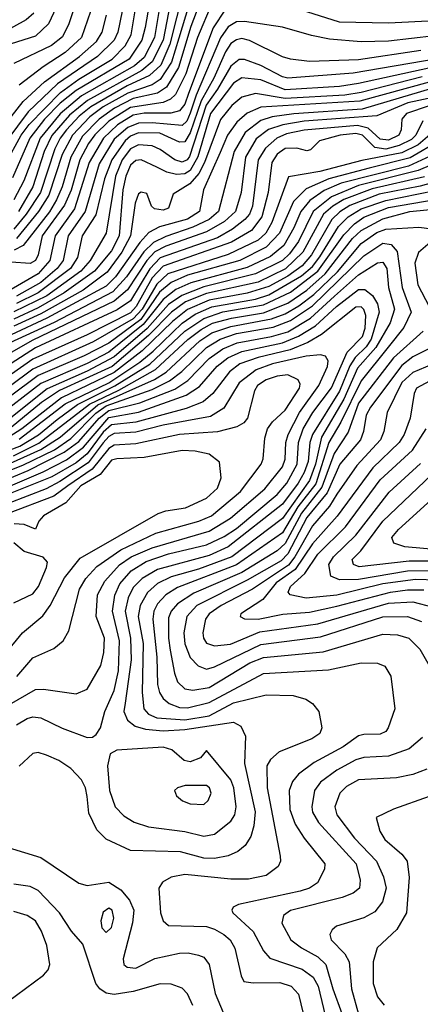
# Model space of a CAD drawing. Extents: x 997026 to 1115308, y 536381 to 619039.
# Tile 92 of 256: x 1009347 to 1010823, y 563408 to 567030. Entities that reach past the tile are written whole.
import ezdxf

# ---------------------------------------------------------------- set-up
doc = ezdxf.new("R2010")
doc.units = 0

msp = doc.modelspace()

# ---------------------------------------------------------------- linework, layer by layer
at = {"layer": '0CON20XD'}
for points in [[(1010885, 567767.3), (1010776.5, 567763.5), (1010695, 567746.9), (1010571.3, 567698.7), (1010425, 567655.7), (1010327.3, 567582.7), (1010131.5, 567525), (1010015, 567479.5), (1009938.5, 567435), (1009915.1, 567405), (1009904.9, 567355), (1009890.7, 567325), (1009822.5, 567267.5), (1009749.4, 567155), (1009733, 567105), (1009708.5, 566985), (1009695.2, 566954.8), (1009633.8, 566895), (1009485.8, 566794.2)], [(1009571.2, 567145), (1009528.3, 567015), (1009505, 566966.8), (1009464.2, 566935), (1009325, 566869.8)], [(1009948.8, 567135), (1009899.7, 566940.3), (1009866.4, 566863.6), (1009825.4, 566824.6), (1009743.2, 566786.8), (1009609.6, 566710.4), (1009566.1, 566675), (1009519.6, 566625), (1009496, 566595), (1009476.4, 566555), (1009423.4, 566395), (1009371.2, 566315), (1009325, 566259.6)], [(1010022.8, 567125), (1009977.1, 567005), (1009931.8, 566855), (1009888.3, 566781.7), (1009855, 566760.7), (1009765, 566739.9), (1009696.2, 566705), (1009640, 566665), (1009578.3, 566601.7), (1009535.8, 566525), (1009503.8, 566415), (1009482.5, 566367.5), (1009456.4, 566323.6), (1009360.3, 566199.7), (1009327.1, 566182.9)], [(1009982.5, 567125), (1009932.6, 566962.6), (1009906.3, 566873.7), (1009865, 566810.7), (1009835, 566791.3), (1009745, 566759.7), (1009655, 566709.7), (1009605, 566672.9), (1009541.1, 566605), (1009503.9, 566535), (1009454.5, 566385), (1009415.9, 566325), (1009335, 566225.9)], [(1009629.5, 567125), (1009574.1, 566965), (1009515, 566910.1), (1009433.1, 566856.9), (1009345, 566789.6)], [(1009295, 566500.2), (1009351.9, 566605), (1009382.2, 566645), (1009497.3, 566762.7), (1009565, 566812), (1009688, 566885), (1009735.2, 566934.8), (1009757.1, 566975), (1009775.6, 567085)], [(1010055, 567089.7), (1010002.2, 566965), (1009958.7, 566831.3), (1009920.9, 566755), (1009902.1, 566737.9), (1009875, 566726.2), (1009755, 566707), (1009675, 566656.7), (1009623.4, 566606.6), (1009601, 566575), (1009568.6, 566515), (1009536.8, 566403.1), (1009512.4, 566347.6), (1009429.6, 566235), (1009415.4, 566165), (1009405, 566144.8), (1009385, 566134.1), (1009315, 566138.5)], [(1009900.8, 567089.2), (1009875.5, 566955), (1009835.2, 566874.8), (1009796.6, 566843.4), (1009596.9, 566733.1), (1009530.7, 566679.3), (1009465, 566604.6), (1009436.7, 566545), (1009395.3, 566415), (1009342.1, 566325)], [(1009823.3, 567086.7), (1009808.7, 567001.3)], [(1009399, 567055), (1009370.7, 567029.3), (1009288.4, 566985)], [(1009481, 567075), (1009452.5, 567015), (1009405, 566969.4), (1009315, 566942.1)], [(1010105, 567069.3), (1010059.5, 567000.5), (1009969.1, 566759.1), (1009955, 566719.5), (1009935, 566694.5), (1009904, 566686), (1009805, 566686.2), (1009765, 566679.7), (1009706.8, 566643.2), (1009655.1, 566595), (1009602.6, 566505), (1009549, 566335), (1009478.2, 566235), (1009458.6, 566145), (1009415, 566095.8), (1009315, 566037.7)], [(1009315, 566673), (1009360, 566730), (1009438.2, 566801.8), (1009567.2, 566895), (1009630, 566950), (1009651.3, 566985), (1009666.7, 567046.7)], [(1009862, 567075), (1009843.9, 566965), (1009805, 566891.8), (1009769.8, 566860.2), (1009575, 566750.2), (1009495.9, 566684.1), (1009422.1, 566595), (1009362.4, 566437.6), (1009325, 566367.2)], [(1010876.1, 567026.1), (1010705, 567018.1), (1010525, 567021.9), (1010335, 567081.9)], [(1010875, 566970.6), (1010705, 566951.5), (1010605, 566949), (1010488.6, 566958.6), (1010421.7, 566971.7), (1010315, 567003.4), (1010175, 567023.9), (1010145, 567022.3), (1010115, 567004.1), (1010086.6, 566963.4), (1009997, 566753), (1009975, 566686.7), (1009962.4, 566657.6), (1009945, 566640.6), (1009835, 566651.5), (1009785, 566649.8), (1009745, 566633.8), (1009695, 566591), (1009640, 566500), (1009587.7, 566325), (1009525.6, 566235), (1009507, 566145), (1009485.6, 566115), (1009425, 566064), (1009335, 566013.6)], [(1009808.7, 567001.3), (1009797.4, 566955), (1009749.6, 566885), (1009555, 566770.1), (1009496.6, 566723.4), (1009438.8, 566665), (1009384.1, 566595), (1009321.1, 566448.9)], [(1010825, 566917), (1010595, 566882.9), (1010415, 566876.3), (1010344.8, 566884.8), (1010315, 566893.8), (1010193.7, 566953.7), (1010165, 566960.7), (1010145, 566956.9), (1010125, 566942.4), (1010105, 566911.6), (1010061.8, 566815), (1010015, 566732), (1009975, 566614.4), (1009955, 566581), (1009935, 566579.5), (1009862.8, 566612.8), (1009785, 566613.8), (1009755, 566602.2), (1009735, 566585.3), (1009685.9, 566515), (1009659.9, 566445), (1009627.9, 566312.1), (1009576.7, 566235), (1009560.4, 566155), (1009534.1, 566115), (1009415.6, 566025), (1009335, 565986.6)], [(1010885, 566886.6), (1010575, 566833.1), (1010335, 566815.2), (1010315, 566820), (1010235, 566862.4), (1010175, 566883.8), (1010155, 566883.7), (1010125, 566860), (1010076.1, 566775), (1010034, 566716), (1009972.4, 566527.6), (1009963.3, 566515), (1009945, 566506.8), (1009918.8, 566515), (1009865, 566553.3), (1009835, 566566.7), (1009785, 566569.5), (1009755, 566555.6), (1009724, 566515), (1009700, 566455), (1009665.9, 566245), (1009606.2, 566145), (1009572.7, 566105), (1009446.5, 566015), (1009325, 565956)], [(1010961.2, 566875), (1010595.1, 566795.1), (1010525.2, 566784.8), (1010325, 566771.9), (1010235, 566809.2), (1010165, 566816.5), (1010135, 566797.4), (1010049.3, 566685), (1010003.6, 566526.4), (1009975, 566476.1), (1009955, 566463.2), (1009925, 566461.4), (1009889.5, 566469.5), (1009852.6, 566487.4), (1009795, 566514.4), (1009775, 566513), (1009755, 566495.6), (1009738, 566455), (1009726.8, 566405), (1009713.6, 566235), (1009685, 566180.3), (1009622.3, 566105), (1009511.1, 566025), (1009415, 565970.7), (1009325, 565929.1)], [(1010959.3, 566805), (1010608.4, 566701.6), (1010356.5, 566683.5), (1010277.5, 566672.5), (1010235, 566659.8), (1010177.5, 566615), (1010136.7, 566545), (1010079.5, 566325), (1010044.4, 566295.6), (1009985, 566266.8), (1009885, 566233.1), (1009839.6, 566210.4), (1009803.7, 566176.3), (1009740.4, 566085), (1009690.3, 566029.7), (1009473.5, 565916.5), (1009235, 565806.9)], [(1009485.8, 566794.2), (1009378.8, 566691.2), (1009255, 566528.4)], [(1010945, 566825.2), (1010599.7, 566730.3), (1010235, 566708), (1010185, 566686.8), (1010146.2, 566653.8), (1010112.9, 566605), (1010085, 566542.4), (1010023.4, 566405), (1010009, 566325), (1009965, 566296.7), (1009862.1, 566267.9), (1009823, 566247), (1009789.2, 566210.8), (1009699.4, 566085), (1009665, 566050.3), (1009447.5, 565932.5), (1009315, 565871.5)], [(1010829.8, 566820.2), (1010605, 566762.5), (1010545, 566753.3), (1010325, 566739.9), (1010215, 566759.3), (1010165, 566745.5), (1010128.4, 566715), (1010086.7, 566663.3), (1010027.4, 566505), (1010007, 566465), (1009973.1, 566426.9), (1009911.9, 566388.1), (1009895, 566337.5), (1009875, 566330), (1009844, 566334), (1009832.9, 566345), (1009815, 566391.2), (1009795, 566395.6), (1009785, 566389.2), (1009772.4, 566355), (1009755.3, 566235), (1009723.3, 566175), (1009669, 566101), (1009581.1, 566035), (1009425, 565948.9), (1009325, 565902.7)], [(1010932.1, 566757.9), (1010776.8, 566725), (1010663, 566677), (1010395, 566656.5), (1010316.4, 566643.6), (1010264, 566626), (1010217.4, 566592.6), (1010178.6, 566525), (1010163.3, 566395), (1010141.9, 566325), (1010101.9, 566288.1), (1010035, 566250), (1009885, 566197.8), (1009845, 566176.5), (1009815.1, 566145), (1009743.5, 566036.5), (1009695, 565995.1), (1009395, 565851.7), (1009235, 565760.1)], [(1010855, 566713.4), (1010771.1, 566685), (1010754, 566665), (1010751.7, 566625), (1010743.9, 566606.1), (1010705, 566587.7), (1010675, 566590.4), (1010631, 566631), (1010591.4, 566641.4), (1010395, 566624.4), (1010329.7, 566610.3), (1010293.5, 566595), (1010252, 566558), (1010225.4, 566515), (1010204.6, 566345), (1010193.2, 566315), (1010176.7, 566295), (1010130.6, 566259.4), (1010075, 566228.5), (1009865, 566154.2), (1009825.9, 566114.1), (1009755, 565996.5), (1009706.6, 565963.4), (1009405, 565823.1), (1009225, 565708.1)], [(1010832, 566658), (1010806.2, 566605), (1010790.2, 566589.8), (1010745, 566567.2), (1010695, 566554.5), (1010655, 566560.4), (1010609.4, 566605), (1010585, 566612.2), (1010527.8, 566605), (1010451.4, 566585), (1010418.1, 566551.9), (1010405, 566547.5), (1010367.6, 566557.6), (1010325, 566556.4), (1010295, 566535.8), (1010276.2, 566505), (1010262.6, 566395), (1010239.4, 566305), (1010200.5, 566255), (1010127.7, 566212.3), (1009875, 566123.1), (1009835, 566080.2), (1009776.2, 565975), (1009755, 565952.3), (1009595, 565870.6), (1009395, 565781.5), (1009225, 565662.4)], [(1010875, 566621.4), (1010815, 566569.8), (1010755, 566541), (1010607.7, 566512.3), (1010452, 566472), (1010337.6, 566452.4), (1010275.4, 566284.6), (1010253.5, 566245), (1010225, 566219.4), (1010115, 566166.7), (1009892.5, 566095), (1009852, 566058), (1009797.5, 565965), (1009765, 565930.5), (1009617.3, 565845), (1009395, 565745.1), (1009225, 565618.9)], [(1010970.5, 566579.5), (1010778.5, 566491.5), (1010531.3, 566428.7), (1010468.1, 566401.9), (1010415.3, 566364.7), (1010382.1, 566325), (1010356.6, 566265), (1010320, 566200), (1010270.8, 566159.2), (1010185, 566118.9), (1009977.2, 566062.8), (1009922.3, 566037.7), (1009875, 566001.6), (1009801.5, 565908.5), (1009675, 565807.1), (1009595, 565765.5), (1009425, 565692.5), (1009255, 565562)], [(1010894, 566586), (1010785, 566522.4), (1010633.8, 566483.8), (1010485.2, 566444.8), (1010401.6, 566408.4), (1010355, 566361), (1010303.7, 566245), (1010255, 566193.3), (1010157.8, 566145), (1009965, 566090.1), (1009905, 566063.6), (1009862.3, 566027.7), (1009792.6, 565927.4), (1009675, 565840.6), (1009585, 565793.4), (1009415, 565720.9), (1009308.8, 565641.2)], [(1010961.9, 566538.1), (1010814.9, 566475.1), (1010595, 566421), (1010495, 566379.2), (1010428.3, 566325), (1010374.2, 566215), (1010341.3, 566168.7), (1010315.3, 566144.7), (1010215, 566095.3), (1010025, 566048.1), (1009943.8, 566016.2), (1009895, 565982.5), (1009816.1, 565893.9), (1009695, 565790), (1009595, 565737.6), (1009448, 565672), (1009314.2, 565565.8)], [(1010923.5, 566446.5), (1010822.1, 566417.9), (1010671.5, 566388.5), (1010563.3, 566346.7), (1010526, 566324), (1010496.2, 566295), (1010422.1, 566165), (1010387.6, 566125), (1010335, 566086.6), (1010265, 566048.9), (1010185, 566024), (1010045, 565998.9), (1009965.5, 565964.5), (1009909.8, 565920.2), (1009797.8, 565812.2), (1009695, 565733.1), (1009500.9, 565639.1), (1009354.7, 565525), (1009307.4, 565495)], [(1010837.8, 566452.2), (1010645, 566408.7), (1010541, 566369), (1010500.5, 566345), (1010466.5, 566315), (1010390.1, 566175), (1010326, 566114), (1010225, 566064.6), (1010035, 566023.2), (1009958, 565992), (1009906.4, 565955), (1009821.8, 565868.2), (1009687.6, 565755), (1009493.8, 565666.2), (1009427.7, 565622.3), (1009315, 565530.7)], [(1009345, 565486.8), (1009515, 565617.3), (1009675.3, 565695), (1009789, 565771), (1009838.9, 565811.1), (1009945, 565914), (1009993, 565947), (1010055, 565974.1), (1010215, 566001.9), (1010265, 566017.7), (1010385, 566087.7), (1010425, 566122), (1010452.4, 566157.6), (1010520.8, 566269.2), (1010556.8, 566305), (1010605, 566335.1), (1010695, 566365.8), (1010936.2, 566413.8)], [(1009094, 565366), (1009348.1, 565461.9), (1009416.8, 565503.1), (1009485, 565559.8), (1009559.3, 565615), (1009697.1, 565682.9), (1009826.5, 565763.5), (1009955, 565885.1), (1010025, 565931.7), (1010094.8, 565955.2), (1010245, 565980.9), (1010345, 566027.8), (1010445.6, 566105), (1010540.5, 566239.5), (1010580.3, 566279.7), (1010615, 566304.3), (1010705, 566339.1), (1010885, 566369.6)], [(1009323.7, 565426.3), (1009417.4, 565472.6), (1009603.8, 565616.2), (1009712, 565668), (1009847, 565743), (1009966.3, 565853.7), (1010015, 565891.2), (1010056.6, 565913.4), (1010127.1, 565932.9), (1010245, 565951.6), (1010335, 565987.9), (1010405, 566035.3), (1010471.8, 566095), (1010573.1, 566225), (1010605, 566254.9), (1010685, 566298.3), (1010784.5, 566325), (1010984.6, 566344.6)], [(1009275, 565381.7), (1009425, 565448.8), (1009495.9, 565494.1), (1009635, 565613), (1009775, 565676.2), (1009843.2, 565706.8), (1009886.3, 565733.7), (1010011.1, 565848.9), (1010055, 565878.4), (1010125, 565902.2), (1010275, 565929.6), (1010325, 565948.8), (1010375, 565977.9), (1010430.1, 566019.9), (1010517, 566103), (1010605, 566206.7), (1010662.9, 566247.1), (1010695, 566259.6), (1010816.8, 566266.8), (1010865, 566261.1)], [(1010876.2, 566225), (1010816.1, 566173.9), (1010801.8, 566135), (1010813, 566055), (1010855.2, 565975)], [(1009157.7, 565312.3), (1009358.9, 565391.1), (1009475, 565447.8), (1009535, 565489.4), (1009627.6, 565582.4), (1009665, 565609.4), (1009835, 565669.9), (1009898.5, 565701.5), (1009944, 565736), (1010035, 565824.9), (1010084.9, 565855.1), (1010145, 565875.4), (1010281.2, 565898.8), (1010345, 565923.8), (1010425, 565977.9), (1010615, 566162.1), (1010685, 566208.2), (1010715, 566203.5), (1010737.9, 566177.9), (1010756.2, 566045), (1010788.3, 565955), (1010762.5, 565897.5), (1010704.5, 565825.5), (1010605, 565701.6), (1010530.4, 565549.6), (1010485.7, 565475), (1010437.6, 565322.4), (1010371.8, 565238.2), (1010315, 565143.1), (1010145.4, 565024.6), (1009928.5, 564941.5), (1009885.1, 564914.9), (1009855, 564881.2), (1009841.2, 564855), (1009837, 564825), (1009851.6, 564685), (1009854.5, 564585), (1009861.9, 564555), (1009875, 564533.5), (1009897.1, 564515), (1009935, 564500.5), (1009965, 564498.7), (1010045, 564518.6), (1010245, 564625.5), (1010485, 564639.2), (1010605, 564664), (1010665, 564663.5), (1010692.1, 564652.1), (1010714.5, 564615), (1010728.2, 564495), (1010704.4, 564425), (1010695, 564412.2), (1010675, 564401.8), (1010615, 564401.2), (1010595, 564395.3), (1010538.4, 564355), (1010432.2, 564297.8), (1010374.1, 564255), (1010352, 564228), (1010339.6, 564195), (1010342.6, 564125), (1010361.2, 564071.2), (1010395, 564018.9), (1010470.8, 563925), (1010469.6, 563905), (1010443.6, 563855), (1010414.5, 563835.5), (1010380.6, 563825), (1010152.5, 563775), (1010132.9, 563765), (1010127.8, 563755), (1010131.5, 563745), (1010206.7, 563676.7), (1010245.4, 563605), (1010268, 563578), (1010387.9, 563537.9), (1010428.4, 563508.4), (1010445.9, 563475), (1010492.3, 563285)], [(1009166.1, 565283.9), (1009378.1, 565371.9), (1009511.1, 565438.9), (1009565, 565478.8), (1009640.1, 565565), (1009675, 565592.7), (1009789.4, 565620.6), (1009918.5, 565671.5), (1009966.4, 565703.6), (1010045, 565784.6), (1010095, 565819.7), (1010148.4, 565841.6), (1010275, 565864.6), (1010335, 565882.3), (1010417.6, 565932.4), (1010506.8, 566013.2), (1010595, 566091.2), (1010665, 566136), (1010685, 566138.4), (1010699, 566115), (1010705.9, 566045), (1010727.4, 565965), (1010711.1, 565915), (1010659.2, 565825), (1010591.8, 565748.2), (1010541, 565635), (1010458.2, 565495), (1010436.7, 565395), (1010414.4, 565335), (1010315, 565195.4), (1010128, 565055), (1010005, 565009.6), (1009905, 564980.6), (1009855, 564956.8), (1009817.2, 564922.8), (1009790.3, 564875), (1009783.2, 564835), (1009801.2, 564735), (1009798.2, 564555), (1009804.3, 564495), (1009821.8, 564475), (1009852.5, 564462.5), (1009955, 564454.4), (1010045, 564469.6), (1010135, 564516.7), (1010255, 564547.1), (1010354.5, 564544.5), (1010400.7, 564530.7), (1010425.4, 564515.4), (1010448.6, 564485), (1010459.5, 564425), (1010452.2, 564405), (1010422.9, 564385), (1010303, 564337), (1010270.6, 564309.4), (1010257.8, 564285), (1010258.7, 564205), (1010306.2, 563953.8), (1010307.3, 563935), (1010299.5, 563915), (1010255, 563882.2), (1010189.2, 563869.2), (1010125, 563868.4), (1009955, 563886), (1009904.4, 563875.6), (1009873, 563857), (1009859.2, 563835), (1009865.3, 563745.3), (1009875.6, 563715), (1009895, 563698.5), (1010035, 563694.4), (1010065.1, 563685.1), (1010099.3, 563665), (1010121.8, 563645), (1010139.3, 563615), (1010162.4, 563512.4), (1010172.5, 563492.5), (1010206.9, 563486.9), (1010305, 563488.1), (1010346.7, 563475), (1010373.5, 563445), (1010391.3, 563375)], [(1009208.3, 565271.7), (1009433.4, 565366.6), (1009518.9, 565411), (1009582.1, 565457.9), (1009675, 565566.5), (1009785, 565586.7), (1009960.7, 565649.3), (1010008.8, 565681.2), (1010074.8, 565755.2), (1010113.6, 565786.5), (1010165, 565809.2), (1010315, 565841.3), (1010374.4, 565865.6), (1010436.1, 565903.9), (1010513.5, 565975), (1010595, 566037.7), (1010618, 566038), (1010646, 566016), (1010665.1, 565985.1), (1010670.9, 565955), (1010641.5, 565855), (1010622.6, 565827.4), (1010582.2, 565787.8), (1010563.4, 565756.6), (1010525, 565663.6), (1010424.9, 565505), (1010415.8, 565475), (1010409.8, 565405), (1010395, 565365.2), (1010373.1, 565325), (1010315, 565248), (1010115, 565091.4), (1010045, 565059.7), (1009855, 565007.3), (1009798, 564975), (1009765, 564941.1), (1009746.5, 564903.5), (1009735.6, 564855), (1009755.1, 564755), (1009757.5, 564675), (1009735, 564515.6), (1009730.6, 564485), (1009743.7, 564453.7), (1009771.7, 564431.7), (1009810.7, 564420.7), (1009874.9, 564414.9), (1009955, 564418.6), (1010135, 564445.9), (1010162, 564432), (1010178.4, 564395), (1010175.6, 564294.4), (1010213.8, 564116.2), (1010209.6, 564065), (1010198.2, 564025), (1010177.3, 563992.7), (1010150, 563970), (1010115.2, 563954.8), (1010065, 563944.8), (1010025, 563946.3), (1009938.9, 563968.9), (1009755, 563974.1), (1009665.8, 564015.8), (1009630.6, 564050.6), (1009601.3, 564111.3), (1009595, 564172.5), (1009588.8, 564205), (1009575, 564234.4), (1009535, 564275.4), (1009491.4, 564305), (1009446, 564325), (1009415, 564334.5), (1009395, 564331.5), (1009345, 564284.4)], [(1009335, 564436.5), (1009375, 564459.5), (1009395, 564465.8), (1009425, 564462.5), (1009504, 564424), (1009595, 564389.2), (1009615, 564391.1), (1009628.9, 564401.1), (1009644.1, 564425.9), (1009661.1, 564485), (1009695, 564562.9), (1009710.5, 564635), (1009714.5, 564745), (1009688.7, 564855), (1009697.2, 564912.8), (1009715.7, 564955), (1009757.7, 565002.3), (1009813, 565037), (1009894.9, 565065.1), (1010035, 565098.7), (1010100.7, 565129.3), (1010145, 565159.2), (1010295, 565284), (1010331.2, 565325), (1010368.4, 565395), (1010374.4, 565475), (1010391.2, 565525), (1010426.8, 565585), (1010495, 565676.3), (1010553.3, 565806.7), (1010609.1, 565865), (1010619.6, 565895), (1010621.6, 565941.6), (1010615, 565964), (1010605, 565973.5), (1010585, 565972.3), (1010458.3, 565871.7), (1010407.7, 565842.3), (1010343.7, 565816.3), (1010225, 565788.1), (1010157.6, 565765), (1010120.3, 565735), (1010057.8, 565655), (1010022.9, 565625), (1009959.7, 565600.3), (1009775, 565549.9), (1009685, 565540.4), (1009655, 565513.1), (1009595, 565433), (1009555, 565400.4), (1009465, 565348.4), (1009305.2, 565285)], [(1010833, 565885), (1010724.1, 565785.9), (1010595, 565620), (1010556.5, 565513.5), (1010505, 565434.4), (1010459.7, 565310.3), (1010385, 565215.6), (1010325, 565103.3), (1010295, 565075.9), (1010165, 564997.2), (1009988.8, 564921.2), (1009928.1, 564881.9), (1009904.8, 564855), (1009895, 564830), (1009894.6, 564755), (1009901.5, 564711.5), (1009916.6, 564626.6), (1009928.4, 564595), (1009955, 564568.4), (1009985, 564564.1), (1010045, 564574.2), (1010195, 564664.3), (1010245, 564684.1), (1010465, 564704.5), (1010685, 564769.8), (1010738, 564768), (1010780.5, 564755), (1010820.6, 564715), (1010854.7, 564655)], [(1010863.7, 565825), (1010795, 565789.7), (1010755, 565758.8), (1010639.3, 565605), (1010623.1, 565575), (1010613.8, 565515), (1010602.8, 565485), (1010526.5, 565395), (1010479.8, 565290.2), (1010405, 565198.6), (1010335, 565064.9), (1010310.2, 565039.8), (1010185, 564968.4), (1009999.6, 564875), (1009962.3, 564835), (1009951.1, 564775), (1009954.9, 564734.9), (1009975, 564683.8), (1010003.9, 564653.9), (1010035, 564641.3), (1010065, 564649.7), (1010235, 564731.5), (1010455, 564760.3), (1010685, 564834), (1010775, 564835.5), (1010826.9, 564816.9)], [(1009309.3, 564510.7), (1009405, 564566.8), (1009435, 564567.8), (1009555, 564550), (1009595, 564567.1), (1009645.4, 564655), (1009657.4, 564702.6), (1009658.8, 564755), (1009628.8, 564835), (1009633.8, 564915), (1009660, 564965), (1009715.2, 565024.8), (1009757.7, 565055), (1009835, 565088.1), (1010045, 565148.5), (1010123.8, 565196.2), (1010249.7, 565305), (1010314.9, 565385.1), (1010325, 565414.2), (1010327, 565475), (1010335.6, 565505), (1010377, 565585), (1010449.3, 565685), (1010480.8, 565755), (1010483.2, 565775), (1010473.2, 565793.2), (1010455, 565797.6), (1010402.4, 565792.4), (1010278.2, 565765), (1010217.6, 565742.4), (1010154.8, 565695), (1010098.7, 565601.3), (1010049.3, 565570.7), (1009875, 565539.3), (1009775, 565513.3), (1009695, 565507.7), (1009675, 565497.3), (1009655, 565473.4), (1009599.7, 565400.3), (1009495, 565331.1), (1009445, 565304.9), (1009305, 565251.2)], [(1010888.2, 565771.8), (1010795, 565732), (1010754.2, 565695.8), (1010700.6, 565585), (1010688.7, 565515), (1010675.9, 565485), (1010589.2, 565390.8), (1010515.5, 565284.5), (1010488.7, 565241.3), (1010425, 565167.9), (1010360.8, 565055), (1010336.5, 565023.5), (1010205, 564934.9), (1010088.8, 564875), (1010044.4, 564845), (1010031.6, 564825), (1010021.7, 564775), (1010024, 564755), (1010035, 564737.2), (1010065, 564726.9), (1010123.1, 564733.1), (1010231.9, 564778.1), (1010445, 564808.2), (1010705, 564883.4), (1010795, 564888.7), (1010869.8, 564869.8)], [(1010936.5, 565743.5), (1010808.6, 565675), (1010800.3, 565655), (1010785.2, 565565), (1010763, 565505), (1010744.9, 565475.1), (1010647.9, 565382.1), (1010516, 565204), (1010425, 565102.5), (1010361.6, 565008.4), (1010291.2, 564958.8), (1010242.3, 564897.7), (1010161.2, 564845), (1010158.9, 564835), (1010175, 564826.1), (1010225.2, 564825.2), (1010316.5, 564843.5), (1010415, 564850.9), (1010515, 564872.4), (1010712.5, 564925), (1010775, 564933.1), (1010835, 564932.4)], [(1009336.4, 564613.6), (1009395, 564683.2), (1009472.7, 564717.3), (1009507.5, 564745), (1009528.2, 564781.8), (1009567.2, 564935), (1009590, 564975), (1009630.8, 565019.2), (1009720.1, 565079.9), (1009848.9, 565141.1), (1010007.1, 565185), (1010053.2, 565205), (1010160, 565295), (1010235.8, 565395), (1010243.5, 565415), (1010249.4, 565490.6), (1010259.3, 565525), (1010278.7, 565551.3), (1010325, 565593.6), (1010378, 565675), (1010379.7, 565689.7), (1010372.7, 565705), (1010335, 565724.1), (1010295, 565719.4), (1010254.7, 565705), (1010223.5, 565685), (1010211.5, 565665), (1010185.8, 565564.2), (1010172.4, 565547.6), (1010147.3, 565532.7), (1010075, 565514.1), (1009935, 565504.1), (1009775, 565470.2), (1009695, 565465.6), (1009675, 565453.4), (1009613.7, 565376.3), (1009524.5, 565315.5), (1009472.9, 565277.1), (1009305, 565214.3)], [(1010885, 564968.1), (1010805, 564970.6), (1010685, 564955.1), (1010515, 564913), (1010402.7, 564902.7), (1010343.3, 564915), (1010335.4, 564925), (1010344.7, 564945), (1010396.8, 564993.2), (1010445, 565064.8), (1010547.4, 565165), (1010675, 565338.1), (1010793.6, 565446.4), (1010844.3, 565525.7)], [(1009285, 564686.9), (1009357.2, 564775), (1009432.6, 564837.4), (1009458.7, 564875), (1009512.5, 564977.5), (1009569.9, 565050.1), (1009856.7, 565213.3), (1009885, 565223.6), (1009957.1, 565235), (1010035, 565270.5), (1010075, 565306.9), (1010089.2, 565345), (1010082.8, 565402.8), (1010045, 565432), (1009993.5, 565443.5), (1009945, 565445.2), (1009805, 565420.3), (1009705, 565415.4), (1009685, 565409.4), (1009642.8, 565357.2), (1009572.6, 565315), (1009517, 565253), (1009434.6, 565205), (1009417.3, 565185), (1009405, 565156), (1009362.9, 565172.9), (1009326.2, 565176.2)], [(1010875, 565003.4), (1010775, 565001.7), (1010595, 564970.8), (1010525, 564969.4), (1010493.2, 564983.3), (1010485.8, 565025.8), (1010502.3, 565055), (1010585.6, 565134.4), (1010707.5, 565292.5), (1010822.7, 565397.3)], [(1010875, 565038.9), (1010781.8, 565038.2), (1010597.3, 565017.3), (1010576.7, 565026.7), (1010571.5, 565045), (1010603.2, 565076.8), (1010685, 565185.2), (1010864.2, 565355.8)], [(1011000, 565070), (1010765, 565090.9), (1010724.8, 565104.8), (1010717.5, 565125), (1010742.1, 565155), (1010917, 565313)], [(1009325, 564884.6), (1009395, 564918.2), (1009415.7, 564945), (1009445.3, 565015), (1009448.8, 565035), (1009433.2, 565053.2), (1009363.8, 565073.8), (1009325, 565106.1)], [(1010830.6, 564389.4), (1010781.4, 564348.6), (1010705, 564321), (1010615, 564315.6), (1010585, 564307.4), (1010515, 564270), (1010454.4, 564225.6), (1010432.6, 564195), (1010422.7, 564135), (1010425, 564114.5), (1010447.3, 564077.3), (1010586.1, 563925), (1010601.2, 563865), (1010598, 563835), (1010575, 563816.5), (1010535, 563801.1), (1010345, 563753.1), (1010318.2, 563735), (1010313.1, 563706.9), (1010346.1, 563645), (1010385, 563615.7), (1010445, 563583.5), (1010475.2, 563555), (1010500, 563465), (1010534, 563375)], [(1010025, 564027), (1010065, 564033.8), (1010125, 564082), (1010139.6, 564105), (1010144.8, 564135.2), (1010135.5, 564205), (1010124.1, 564234.1), (1010035, 564342.5), (1010012.5, 564315), (1009975, 564300), (1009952.5, 564305), (1009907.8, 564345), (1009875, 564354.4), (1009705, 564343.3), (1009680, 564330), (1009670.7, 564285), (1009677.9, 564195), (1009699.2, 564135), (1009731.1, 564101.1), (1009768.2, 564078.2), (1009821.3, 564061.3), (1009955, 564044), (1010025, 564027)], [(1010846.2, 564273.8), (1010795, 564254.2), (1010735, 564242), (1010595, 564234.4), (1010550.4, 564209.6), (1010525.6, 564184.4), (1010508.3, 564135), (1010515.2, 564105), (1010580.1, 564020), (1010661.5, 563935), (1010687.2, 563877.2), (1010696.9, 563835), (1010683.5, 563785), (1010655, 563748), (1010614.1, 563725.9), (1010514.3, 563695.7), (1010497.7, 563682.3), (1010489.1, 563665), (1010493.8, 563645), (1010545, 563594), (1010561.1, 563565), (1010568.8, 563465), (1010595, 563371.5)], [(1010025, 564142.9), (1010041.7, 564158.3), (1010051.8, 564185), (1010046, 564205), (1010035, 564213.3), (1009956.4, 564213.6), (1009928, 564205), (1009917.5, 564195), (1009924.2, 564175), (1009946.4, 564156.4), (1009975, 564145.7), (1010025, 564142.9)], [(1010855, 564172.7), (1010723.6, 564126.4), (1010660, 564095), (1010673.8, 564045), (1010691.3, 564015), (1010755, 563960.3), (1010773.7, 563935), (1010781.7, 563875), (1010772.1, 563745), (1010736.3, 563683.7), (1010663.8, 563616.2), (1010649.1, 563565), (1010648.8, 563485), (1010665, 563435.5), (1010690, 563405)], [(1009305, 563985.6), (1009425, 563948.2), (1009565, 563853.3), (1009595, 563845.6), (1009675, 563857.3), (1009719.8, 563829.8), (1009751.5, 563791.5), (1009766.9, 563755), (1009761.9, 563708.1), (1009727.6, 563575), (1009731.1, 563555), (1009742.5, 563545), (1009775, 563541.6), (1009845, 563576.2), (1009935, 563596.2), (1009968, 563598), (1010005, 563589.6), (1010025, 563581.1), (1010045.3, 563555.3), (1010067.4, 563447.4), (1010106.5, 563355)], [(1009984.1, 563404.1), (1009965, 563446.5), (1009945, 563467.7), (1009905, 563481.8), (1009865, 563483.3), (1009765, 563455.6), (1009695, 563444.8), (1009665, 563449.5), (1009642.3, 563465), (1009627.3, 563485), (1009579.5, 563629.5), (1009537.8, 563677.8), (1009494, 563745), (1009415, 563826.4), (1009385, 563841.1), (1009325, 563850)], [(1009665, 563672.9), (1009685, 563691.4), (1009693.6, 563725), (1009687.6, 563755), (1009675, 563761.8), (1009655, 563747.5), (1009645.4, 563715), (1009649.6, 563689.6), (1009665, 563672.9)], [(1009302.1, 563417.9), (1009434.8, 563515.2), (1009451.5, 563535), (1009458.4, 563555), (1009446.9, 563625), (1009427.5, 563677.5), (1009405, 563715.4), (1009375, 563734.7), (1009325, 563749.4)]]:
    msp.add_lwpolyline(points, dxfattribs=at)

doc.saveas('drawing.dxf')
